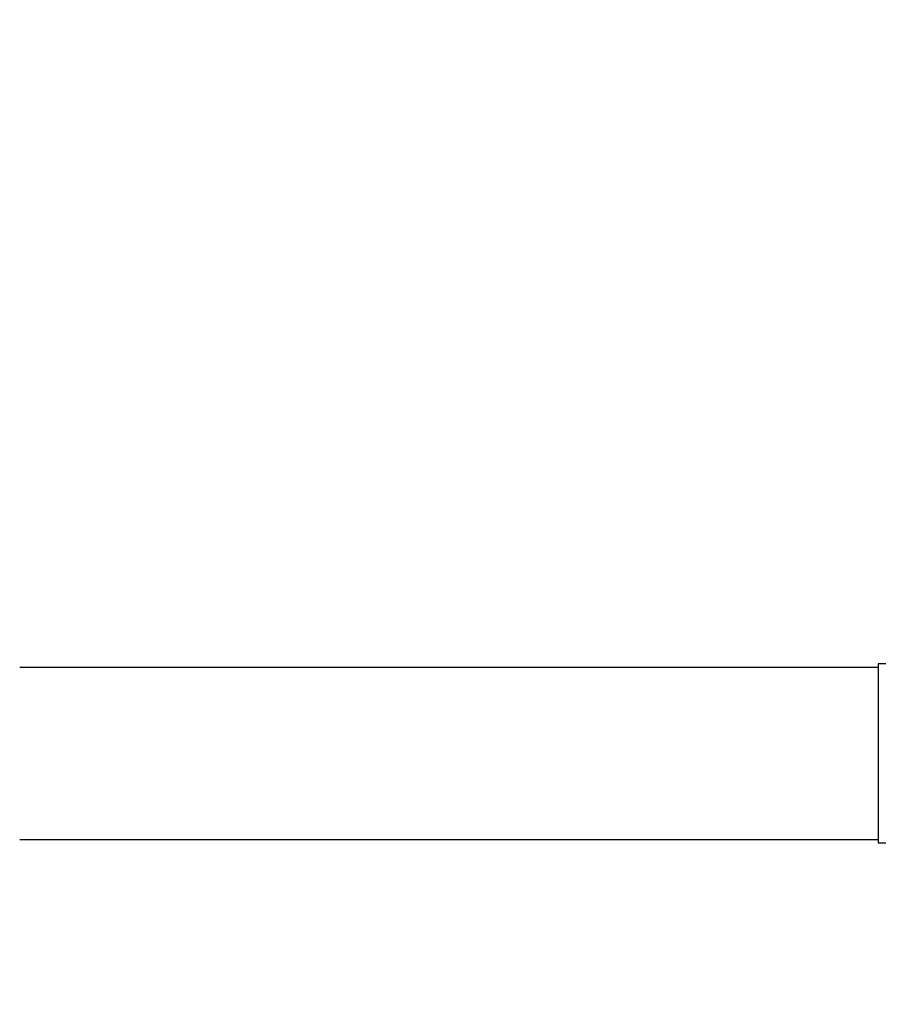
# Model space of a CAD drawing. Header units: inches. Extents: x 36 to 1719, y -84 to 1122.
# Tile 72 of 256: x 324 to 384, y 483 to 552. Entities that reach past the tile are written whole.
import ezdxf

# ---------------------------------------------------------------- set-up
doc = ezdxf.new("R2010")
doc.units = ezdxf.units.IN
doc.header["$LTSCALE"] = 48
doc.header["$MEASUREMENT"] = 0
doc.layers.add('Dimension (ANSI)', color=7, linetype='Continuous', lineweight=25)
doc.layers.add('Visible (ANSI)', color=7, linetype='Continuous', lineweight=30)
doc.styles.add('Note Text (ANSI)', font='tahoma.ttf')
doc.dimstyles.new('Architectural (ANSI)', dxfattribs={"dimscale": 48, "dimtxt": 0.125, "dimasz": 0.098425, "dimexe": 0.125, "dimexo": 0.0625, "dimgap": 0.031496, "dimtad": 0, "dimtih": 1, "dimtoh": 1, "dimdec": 4, "dimrnd": 1e-08, "dimzin": 3, "dimdsep": 46, "dimlunit": 4, "dimtxsty": 'Note Text (ANSI)', "dimcen": 0.09, "dimdle": 0.393701, "dimclrd": 256, "dimclre": 256, "dimclrt": 256, "dimadec": 0, "dimazin": 3, "dimtfac": 0.96, "dimtofl": 0, "dimtmove": 0, "dimatfit": 3, "dimfxl": 1, "dimfrac": 2, "dimtolj": 1, "dimtzin": 12, "dimlwd": -1, "dimlwe": -1, "dimarcsym": 0})

# ---------------------------------------------------------------- blocks, each defined once
blk = doc.blocks.new('*D14')
at = {"layer": 'Defpoints', "color": 0, "transparency": 16777216}
for p in [(253.414, 551.717), (119.711, 239.148), (347.163, 239.148)]:
    blk.add_point(p, dxfattribs=at)
at = {"layer": 'Dimension (ANSI)', "transparency": 16777216}
for p, q in [((250.414, 551.717), (113.711, 551.717)), ((119.711, 546.993), (119.711, 398.948)), ((119.711, 243.872), (119.711, 388.349)), ((344.163, 239.148), (113.711, 239.148))]:
    blk.add_line(p, q, dxfattribs=at)
for points in [[(118.924, 546.993), (120.499, 546.993), (119.711, 551.717)], [(118.924, 243.872), (120.499, 243.872), (119.711, 239.148)]]:
    blk.add_solid(points, dxfattribs=at)
at = {"layer": 'Dimension (ANSI)', "transparency": 16777216, "insert": (99.753, 397.437), "char_height": 6, "attachment_point": 1, "style": 'Note Text (ANSI)'}
blk.add_mtext('\\A1;26\'-0 9/16"', dxfattribs=at)

msp = doc.modelspace()

# ---------------------------------------------------------------- linework, layer by layer
at = {"layer": 'Visible (ANSI)'}
for p, q in [((389.7514, 506.79693), (383.7514, 506.79693)), ((383.7514, 506.79693), (383.7514, 494.29693)), ((383.7514, 506.54693), (323.9139, 506.54693)), ((383.7514, 494.54694), (323.9139, 494.54694)), ((389.7514, 494.29693), (383.7514, 494.29693))]:
    msp.add_line(p, q, dxfattribs=at)

# ---------------------------------------------------------------- dimensions: what is measured, and where the dimension line sits
at = {"layer": 'Dimension (ANSI)'}
dim = msp.add_linear_dim(base=(119.7113, 239.14773), p1=(253.4139, 551.71693), p2=(347.1629, 239.14773), angle=90, dimstyle='Architectural (ANSI)', override={"dimgap": 0.031496, "dimdec": 4, "dimlfac": 1, "dimtol": 0, "dimlim": 0, "dimtp": 0, "dimtm": 0, "dimtdec": 2, "dimatfit": 1}, dxfattribs=at)
dim.commit()
dim.dimension.update_dxf_attribs({"geometry": '*D14', "text_midpoint": (119.7113, 393.64874), "dimtype": 160})

doc.saveas('drawing.dxf')
